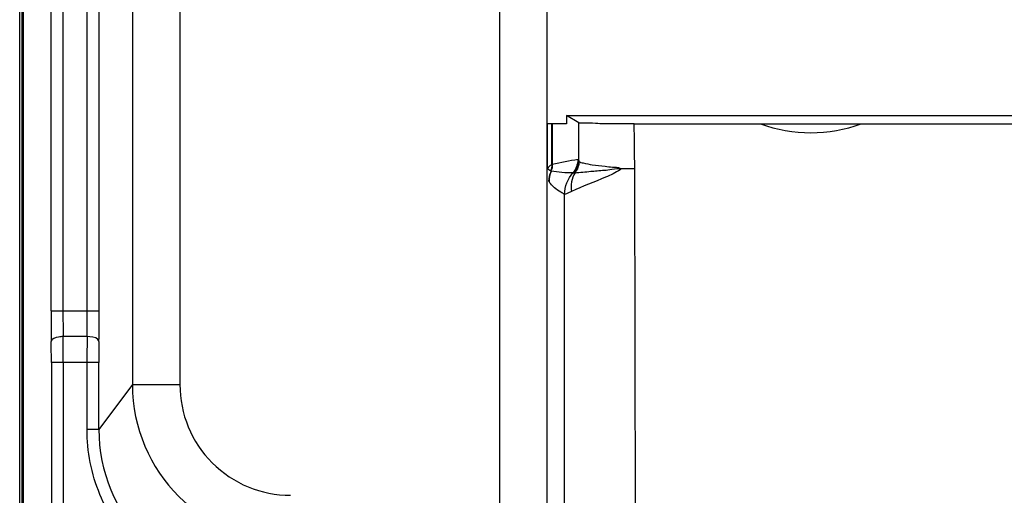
# Model space of a CAD drawing. Header units: inches. Extents: x 0 to 117, y 0 to 83.
# Tile 60 of 75: x 75.34 to 77.79, y 31.41 to 32.6. Entities that reach past the tile are written whole.
import ezdxf

# ---------------------------------------------------------------- set-up
doc = ezdxf.new("R2010")
doc.units = ezdxf.units.IN
doc.header["$LTSCALE"] = 6.431102
doc.header["$MEASUREMENT"] = 0
doc.layers.get('0').update_dxf_attribs({"linetype": 'CONTINUOUS'})

msp = doc.modelspace()

# ---------------------------------------------------------------- linework, layer by layer
at = {"color": 7, "linetype": 'CONTINUOUS'}
for p, q in [((75.3457, 31.089), (75.3457, 54.0031)), ((75.4139, 31.8717), (75.4139, 53.6053)), ((75.4434, 53.6053), (75.4434, 31.8717)), ((75.3408, 37.7812), (75.3408, 30.2446)), ((75.3358, 30.2394), (75.3358, 37.4981)), ((76.6484, 31.2996), (76.6487, 35.994)), ((76.5303, 31.2996), (76.5303, 35.9838)), ((75.504, 31.8717), (75.504, 35.9261)), ((75.5335, 31.8717), (75.5335, 35.9266)), ((75.6163, 35.9261), (75.6163, 31.6878)), ((75.7344, 35.9261), (75.7344, 31.6878)), ((76.6967, 32.3577), (81.6243, 32.3577)), ((76.7267, 32.3397), (76.6967, 32.3577)), ((76.6967, 32.3577), (76.6967, 32.3369)), ((76.6484, 32.3369), (76.6484, 32.226)), ((76.6967, 32.3369), (76.6487, 32.3369)), ((76.66, 32.2352), (76.66, 32.3369)), ((76.661, 32.3369), (76.661, 32.2358)), ((76.7267, 32.2455), (76.7267, 32.3397)), ((76.8644, 32.3369), (77.1789, 32.3369)), ((77.1789, 32.3369), (77.3044, 32.3368)), ((77.3044, 32.3368), (77.4299, 32.3369)), ((77.4299, 32.3369), (80.4598, 32.3369)), ((76.6572, 32.2193), (76.6577, 32.219)), ((76.658, 32.2189), (76.6577, 32.219)), ((76.66, 32.2352), (76.6605, 32.2355)), ((76.869, 31.1236), (76.8667, 32.226)), ((76.653, 32.1925), (76.6528, 32.194)), ((76.7124, 32.2147), (76.7154, 32.2145)), ((76.7154, 32.2145), (76.7176, 32.2148)), ((76.6918, 31.1236), (76.6918, 32.1616)), ((75.4139, 31.8717), (75.5335, 31.8717)), ((75.5035, 31.8073), (75.4438, 31.8073)), ((75.5328, 31.7428), (75.4146, 31.7428)), ((75.4146, 31.7428), (75.4146, 30.2969)), ((75.4441, 31.7428), (75.4441, 30.2969)), ((75.5033, 31.5763), (75.5033, 31.7428)), ((75.5328, 31.5763), (75.5328, 31.7428)), ((75.6163, 31.6878), (75.5328, 31.5763)), ((75.6163, 31.6878), (75.7344, 31.6878)), ((75.5328, 31.5763), (75.5033, 31.5763))]:
    msp.add_line(p, q, dxfattribs=at)
msp.add_lwpolyline([(76.8304, 32.226), (76.8306, 32.2256), (76.8308, 32.2252), (76.8309, 32.2247), (76.8308, 32.2243), (76.8307, 32.2238), (76.8306, 32.2234), (76.8304, 32.223), (76.8302, 32.2227), (76.8299, 32.2224)], dxfattribs=at)
for centre, radius, start, end in [((77.3044, 32.6788), 0.3642, 249.8439, 290.1561), ((76.8314, 31.5048), 0.7506, 98.1269, 103.1216), ((76.7317, 32.1924), 0.0787, 160.1824, 179.8993), ((76.8564, 39.6483), 7.4223, 269.79932, 270.07977), ((82.4173, 31.87), 7.0034, 179.98657, 180.61245), ((80.3778, 31.8701), 4.9343, 179.9816, 180.7297), ((70.8987, 31.8701), 4.6053, 359.2182, 0.0197), ((68.998, 31.87), 6.5355, 359.34374, 0.01443), ((68.2433, 31.7445), 7.2008, 359.98697, 0.49957), ((82.2146, 31.7445), 6.7114, 179.46456, 180.01454), ((70.6224, 31.744), 4.7922, 359.9866, 0.6124), ((80.0053, 31.744), 4.4725, 179.3438, 180.0144), ((76.0099, 31.6878), 0.3936, 180.0083, 269.9856), ((76.0098, 31.6877), 0.2754, 179.978, 270.0001), ((75.9262, 31.5762), 0.3934, 179.9748, 270.0076)]:
    msp.add_arc(centre, radius, start, end, dxfattribs=at)
for points, knots in [([(76.8644, 32.3369), (76.8472, 32.3369), (76.8154, 32.3374), (76.773, 32.3367), (76.7453, 32.3399), (76.7301, 32.3376), (76.7267, 32.3397)], [0, 0, 0, 0, 0.374713, 0.694805, 0.913794, 1, 1, 1, 1]), ([(76.7253, 32.2479), (76.7256, 32.2479), (76.7264, 32.247), (76.7265, 32.2461), (76.7267, 32.2455)], [0, 0, 0, 0, 0.306496, 1, 1, 1, 1]), ([(76.7275, 32.244), (76.7273, 32.2442), (76.727, 32.2447), (76.7268, 32.2452), (76.7267, 32.2455)], [0, 0, 0, 0, 0.482031, 1, 1, 1, 1]), ([(76.7275, 32.244), (76.7302, 32.2412), (76.7422, 32.2385), (76.7633, 32.2343), (76.7881, 32.232), (76.8108, 32.2285), (76.8249, 32.2298), (76.8304, 32.226)], [0, 0, 0, 0, 0.111501, 0.327937, 0.633704, 0.810827, 1, 1, 1, 1]), ([(76.66, 32.2352), (76.6586, 32.2345), (76.6546, 32.2322), (76.6506, 32.229), (76.6493, 32.226)], [0, 0, 0, 0, 0.318935, 1, 1, 1, 1]), ([(76.8299, 32.2224), (76.8185, 32.2152), (76.7783, 32.1963), (76.7363, 32.1822), (76.709, 32.1682)], [0, 0, 0, 0, 0.305028, 1, 1, 1, 1]), ([(76.7176, 32.2148), (76.7306, 32.2164), (76.749, 32.218), (76.773, 32.2203), (76.7913, 32.222), (76.8079, 32.2223), (76.8276, 32.2288), (76.8299, 32.2224)], [0, 0, 0, 0, 0.346812, 0.489177, 0.647354, 0.818604, 1, 1, 1, 1]), ([(76.6918, 32.1616), (76.6885, 32.1631), (76.6739, 32.1707), (76.6611, 32.1819), (76.6532, 32.192)], [0, 0, 0, 0, 0.220234, 1, 1, 1, 1]), ([(76.709, 32.1682), (76.7049, 32.1663), (76.6994, 32.1649), (76.6934, 32.1611), (76.6918, 32.1616)], [0, 0, 0, 0, 0.729762, 1, 1, 1, 1]), ([(75.4438, 31.8073), (75.4401, 31.8072), (75.4303, 31.8064), (75.4147, 31.8023), (75.4143, 31.7952)], [0, 0, 0, 0, 0.3423, 1, 1, 1, 1]), ([(75.5331, 31.7952), (75.533, 31.7969), (75.5259, 31.8067), (75.5129, 31.8072), (75.5035, 31.8073)], [0, 0, 0, 0, 0.155359, 1, 1, 1, 1]), ([(75.9262, 31.1532), (75.8712, 31.1535), (75.7599, 31.1751), (75.6194, 31.2695), (75.5251, 31.41), (75.5035, 31.5213), (75.5033, 31.5763)], [0, 0, 0, 0, 0.250003, 0.500001, 0.749997, 1, 1, 1, 1])]:
    msp.add_open_spline(points, degree=3, knots=knots, dxfattribs=at)
for points in [[(76.8667, 32.226), (76.865, 32.2629), (76.8661, 32.3), (76.8644, 32.3369)], [(76.7124, 32.2147), (76.7204, 32.2234), (76.7253, 32.236), (76.7253, 32.2479)], [(76.7267, 32.2455), (76.7267, 32.2345), (76.7224, 32.2229), (76.7154, 32.2145)], [(76.7275, 32.244), (76.7274, 32.2337), (76.7237, 32.2231), (76.7176, 32.2148)], [(76.6572, 32.2193), (76.6541, 32.2208), (76.6509, 32.2229), (76.6493, 32.226)], [(76.6528, 32.194), (76.6529, 32.2022), (76.6535, 32.2117), (76.6588, 32.218)], [(76.66, 32.2352), (76.6599, 32.23), (76.6596, 32.2241), (76.6563, 32.22)], [(76.6605, 32.2355), (76.6605, 32.2302), (76.6601, 32.224), (76.6567, 32.2199)], [(76.661, 32.2358), (76.661, 32.2303), (76.6606, 32.224), (76.657, 32.2198)], [(76.7124, 32.2147), (76.6942, 32.2147), (76.676, 32.2163), (76.658, 32.2189)], [(76.6918, 32.1616), (76.6918, 32.1806), (76.6996, 32.2007), (76.7124, 32.2147)], [(76.7176, 32.2148), (76.7092, 32.2014), (76.7065, 32.1838), (76.709, 32.1682)]]:
    msp.add_open_spline(points, degree=3, dxfattribs=at)

doc.saveas('drawing.dxf')
